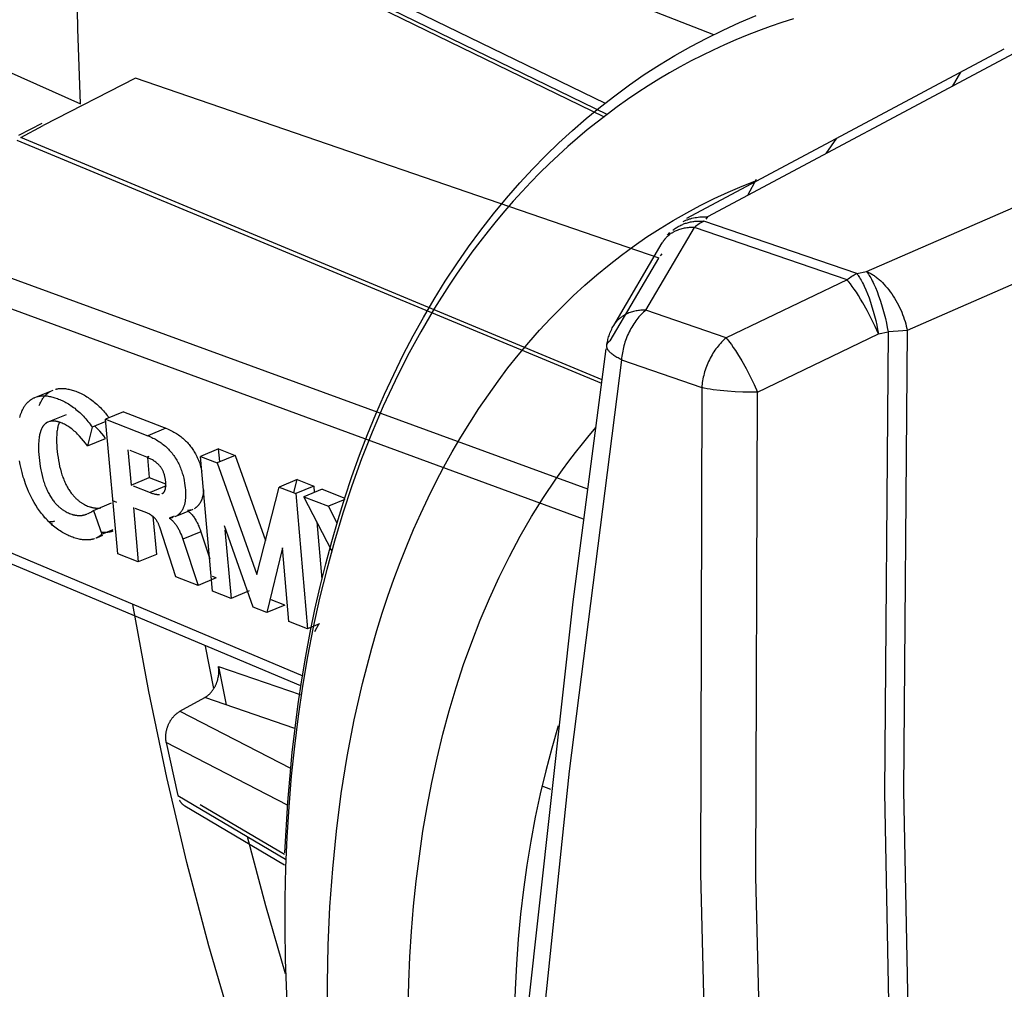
# Model space of a CAD drawing. Header units: millimetres. Extents: x -2637 to -1637, y 678 to 1678.
# Tile 9 of 256: x -2450 to -2431, y 1063 to 1082. Entities that reach past the tile are written whole.
import ezdxf

# ---------------------------------------------------------------- set-up
doc = ezdxf.new("R2010")
doc.units = ezdxf.units.MM
doc.layers.add('Make2D$B.SHOW mini', color=7, linetype='Continuous', true_color=0x000000)

msp = doc.modelspace()

# ---------------------------------------------------------------- linework, layer by layer
at = {"layer": 'Make2D$B.SHOW mini', "color": 18, "lineweight": -3, "true_color": 0x000000}
for points in [[(-2449.01, 1080.336), (-2449.059, 1081.795), (-2449.083, 1083.277), (-2449.051, 1086.309), (-2448.91, 1089.423), (-2448.655, 1092.612), (-2448.28, 1095.865), (-2447.782, 1099.171)], [(-2436.646, 1081.677), (-2448.886, 1086.452)], [(-2448.913, 1085.276), (-2438.769, 1080.348)], [(-2438.79, 1080.083), (-2448.738, 1084.922)], [(-2438.728, 1080.125), (-2448.553, 1084.905)], [(-2445.017, 1065.716), (-2444.962, 1066.704), (-2444.876, 1067.675), (-2444.758, 1068.626), (-2444.688, 1069.094), (-2444.61, 1069.558), (-2444.524, 1070.016), (-2444.431, 1070.468), (-2444.33, 1070.915), (-2444.221, 1071.357), (-2444.104, 1071.793), (-2443.98, 1072.223), (-2443.848, 1072.647), (-2443.708, 1073.064), (-2443.561, 1073.476), (-2443.406, 1073.881), (-2443.243, 1074.279), (-2443.072, 1074.671), (-2442.894, 1075.055), (-2442.708, 1075.433), (-2442.515, 1075.804), (-2442.314, 1076.167), (-2442.105, 1076.523), (-2441.888, 1076.872), (-2441.664, 1077.212), (-2441.433, 1077.545), (-2441.193, 1077.87), (-2440.946, 1078.186), (-2440.691, 1078.495), (-2440.429, 1078.794), (-2440.182, 1079.062), (-2439.929, 1079.321), (-2439.67, 1079.572), (-2439.406, 1079.815), (-2439.136, 1080.049), (-2438.86, 1080.276), (-2438.58, 1080.493), (-2438.293, 1080.702), (-2438.002, 1080.903), (-2437.705, 1081.095), (-2437.403, 1081.278), (-2437.096, 1081.452), (-2436.783, 1081.617), (-2436.466, 1081.773), (-2436.144, 1081.92), (-2435.817, 1082.058)], [(-2452.446, 1081.87), (-2449.01, 1080.336)], [(-2435.088, 1081.991), (-2435.317, 1081.918), (-2435.544, 1081.841), (-2435.77, 1081.759), (-2435.994, 1081.672), (-2436.216, 1081.581), (-2436.437, 1081.485), (-2436.656, 1081.384), (-2436.873, 1081.279), (-2437.088, 1081.17), (-2437.301, 1081.055), (-2437.512, 1080.936), (-2437.721, 1080.813), (-2437.927, 1080.685), (-2438.131, 1080.552), (-2438.333, 1080.416), (-2438.533, 1080.274), (-2438.73, 1080.128), (-2438.925, 1079.978), (-2439.117, 1079.824), (-2439.307, 1079.665), (-2439.494, 1079.501), (-2439.678, 1079.334), (-2439.86, 1079.162), (-2440.039, 1078.987), (-2440.215, 1078.807), (-2440.388, 1078.623), (-2440.559, 1078.435), (-2440.726, 1078.243), (-2440.891, 1078.047), (-2441.052, 1077.847), (-2441.211, 1077.644), (-2441.366, 1077.436), (-2441.519, 1077.226), (-2441.668, 1077.011), (-2441.814, 1076.793), (-2442.097, 1076.347), (-2442.367, 1075.887), (-2442.624, 1075.414), (-2442.867, 1074.929), (-2443.098, 1074.433), (-2443.315, 1073.926), (-2443.519, 1073.408), (-2443.71, 1072.88), (-2443.887, 1072.344), (-2444.051, 1071.799), (-2444.201, 1071.246), (-2444.339, 1070.686), (-2444.463, 1070.119), (-2444.574, 1069.547), (-2444.672, 1068.969), (-2444.758, 1068.387), (-2444.831, 1067.801), (-2444.892, 1067.212), (-2444.941, 1066.619), (-2444.978, 1066.025), (-2445.004, 1065.429), (-2445.018, 1064.832), (-2445.021, 1064.235), (-2445.013, 1063.638), (-2444.966, 1062.445)], [(-2437.17, 1078.1), (-2430.975, 1081.404)], [(-2430.593, 1081.423), (-2436.769, 1078.127)], [(-2431.832, 1080.949), (-2431.996, 1080.674)], [(-2447.932, 1080.832), (-2449.733, 1079.91)], [(-2437.712, 1077.32), (-2447.932, 1080.832)], [(-2433.668, 1077.064), (-2426.669, 1080.108)], [(-2450.213, 1079.721), (-2449.756, 1079.955)], [(-2450.174, 1079.675), (-2449.733, 1079.91)], [(-2450.247, 1079.625), (-2438.835, 1074.886)], [(-2438.827, 1074.949), (-2450.174, 1079.675)], [(-2434.453, 1079.363), (-2434.242, 1079.666)], [(-2425.864, 1078.975), (-2432.871, 1075.911)], [(-2444.178, 1062.426), (-2444.183, 1063.173), (-2444.17, 1063.919), (-2444.137, 1064.664), (-2444.084, 1065.406), (-2444.011, 1066.143), (-2443.917, 1066.875), (-2443.801, 1067.599), (-2443.663, 1068.315), (-2443.503, 1069.02), (-2443.321, 1069.713), (-2443.221, 1070.055), (-2443.116, 1070.393), (-2443.005, 1070.728), (-2442.888, 1071.059), (-2442.766, 1071.386), (-2442.638, 1071.708), (-2442.504, 1072.026), (-2442.364, 1072.339), (-2442.219, 1072.648), (-2442.068, 1072.951), (-2441.912, 1073.25), (-2441.75, 1073.543), (-2441.582, 1073.83), (-2441.409, 1074.112), (-2441.23, 1074.388), (-2441.046, 1074.658), (-2440.857, 1074.922), (-2440.663, 1075.18), (-2440.463, 1075.431), (-2440.258, 1075.676), (-2440.048, 1075.914), (-2439.834, 1076.145), (-2439.614, 1076.369), (-2439.39, 1076.587), (-2439.161, 1076.797), (-2438.927, 1076.999), (-2438.689, 1077.195), (-2438.447, 1077.383), (-2438.2, 1077.563), (-2437.95, 1077.736), (-2437.695, 1077.901), (-2437.437, 1078.059), (-2437.175, 1078.209), (-2436.909, 1078.351), (-2436.64, 1078.485), (-2436.368, 1078.611), (-2436.092, 1078.73), (-2435.814, 1078.84)], [(-2435.821, 1078.855), (-2435.981, 1078.556)], [(-2437.443, 1077.871), (-2437.428, 1077.883), (-2437.411, 1077.894), (-2437.395, 1077.906), (-2437.378, 1077.917), (-2437.361, 1077.927), (-2437.344, 1077.937), (-2437.326, 1077.947), (-2437.308, 1077.956), (-2437.29, 1077.965), (-2437.272, 1077.973), (-2437.253, 1077.981), (-2437.234, 1077.989), (-2437.215, 1077.996), (-2437.196, 1078.002), (-2437.177, 1078.008), (-2437.157, 1078.014), (-2437.137, 1078.019), (-2437.118, 1078.024), (-2437.098, 1078.028), (-2437.078, 1078.032), (-2437.058, 1078.035), (-2437.038, 1078.038), (-2437.018, 1078.041), (-2436.998, 1078.043), (-2436.978, 1078.045), (-2436.958, 1078.046), (-2436.938, 1078.047), (-2436.918, 1078.047), (-2436.898, 1078.047), (-2436.878, 1078.047), (-2436.858, 1078.046), (-2436.838, 1078.045)], [(-2437.245, 1078.035), (-2437.231, 1078.042), (-2437.217, 1078.049), (-2437.203, 1078.055), (-2437.189, 1078.061), (-2437.175, 1078.067), (-2437.16, 1078.072), (-2437.146, 1078.078), (-2437.131, 1078.083), (-2437.117, 1078.087), (-2437.102, 1078.092), (-2437.087, 1078.096), (-2437.072, 1078.1), (-2437.042, 1078.107), (-2437.012, 1078.113), (-2436.982, 1078.118), (-2436.951, 1078.122), (-2436.921, 1078.126), (-2436.89, 1078.128), (-2436.86, 1078.129), (-2436.829, 1078.129), (-2436.799, 1078.128), (-2436.769, 1078.127)], [(-2436.838, 1078.045), (-2436.862, 1078.033), (-2436.886, 1078.02), (-2436.91, 1078.006), (-2436.933, 1077.991), (-2436.957, 1077.975), (-2436.98, 1077.959), (-2437.003, 1077.942), (-2437.025, 1077.923)], [(-2433.857, 1077.022), (-2436.838, 1078.045)], [(-2436.769, 1078.127), (-2436.804, 1078.085)], [(-2437.971, 1076.31), (-2437.025, 1077.923)], [(-2437.025, 1077.923), (-2437.05, 1077.923), (-2437.075, 1077.922), (-2437.1, 1077.921), (-2437.124, 1077.919), (-2437.149, 1077.917), (-2437.173, 1077.913), (-2437.197, 1077.91), (-2437.221, 1077.905), (-2437.245, 1077.9), (-2437.269, 1077.894), (-2437.292, 1077.888), (-2437.315, 1077.881), (-2437.337, 1077.873), (-2437.359, 1077.865), (-2437.381, 1077.856), (-2437.402, 1077.846), (-2437.423, 1077.835), (-2437.433, 1077.83), (-2437.443, 1077.824), (-2437.453, 1077.819), (-2437.463, 1077.813), (-2437.473, 1077.807), (-2437.482, 1077.801), (-2437.491, 1077.794), (-2437.501, 1077.788), (-2437.51, 1077.781), (-2437.518, 1077.774), (-2437.527, 1077.767), (-2437.536, 1077.76), (-2437.544, 1077.753), (-2437.552, 1077.746), (-2437.56, 1077.738), (-2437.568, 1077.731), (-2437.576, 1077.723), (-2437.583, 1077.715), (-2437.591, 1077.707), (-2437.598, 1077.699), (-2437.605, 1077.691), (-2437.611, 1077.682), (-2437.618, 1077.674), (-2437.624, 1077.665), (-2437.631, 1077.656), (-2437.637, 1077.648), (-2437.642, 1077.639), (-2437.648, 1077.63), (-2437.653, 1077.621), (-2437.659, 1077.611)], [(-2437.549, 1077.768), (-2437.502, 1077.823)], [(-2434.044, 1076.9), (-2437.025, 1077.923)], [(-2439.105, 1072.817), (-2452.506, 1077.711)], [(-2438.6, 1076.009), (-2437.652, 1077.623)], [(-2437.657, 1077.407), (-2437.692, 1077.365)], [(-2437.726, 1077.324), (-2438.674, 1075.709)], [(-2439.188, 1072.228), (-2452.709, 1077.194)], [(-2434.044, 1076.9), (-2434.021, 1076.918), (-2433.999, 1076.936), (-2433.975, 1076.952), (-2433.952, 1076.968), (-2433.928, 1076.983), (-2433.905, 1076.997), (-2433.881, 1077.01), (-2433.857, 1077.022)], [(-2433.857, 1077.022), (-2433.668, 1077.064)], [(-2433.857, 1077.022), (-2433.85, 1077.014), (-2433.843, 1077.006), (-2433.836, 1076.997), (-2433.829, 1076.987), (-2433.815, 1076.967), (-2433.801, 1076.945), (-2433.786, 1076.921), (-2433.771, 1076.896), (-2433.756, 1076.868), (-2433.74, 1076.839), (-2433.725, 1076.808), (-2433.709, 1076.775), (-2433.678, 1076.705), (-2433.647, 1076.629), (-2433.616, 1076.548), (-2433.587, 1076.463), (-2433.559, 1076.375), (-2433.533, 1076.286), (-2433.508, 1076.195), (-2433.486, 1076.105), (-2433.465, 1076.016), (-2433.448, 1075.929), (-2433.432, 1075.845)], [(-2433.668, 1077.064), (-2433.654, 1077.058), (-2433.639, 1077.051), (-2433.624, 1077.044), (-2433.609, 1077.037), (-2433.594, 1077.028), (-2433.578, 1077.02), (-2433.563, 1077.011), (-2433.547, 1077.001), (-2433.531, 1076.991), (-2433.516, 1076.981), (-2433.5, 1076.969), (-2433.484, 1076.958), (-2433.468, 1076.946), (-2433.452, 1076.933), (-2433.436, 1076.92), (-2433.42, 1076.906), (-2433.388, 1076.877), (-2433.356, 1076.847), (-2433.324, 1076.814), (-2433.292, 1076.779), (-2433.261, 1076.743), (-2433.231, 1076.705), (-2433.201, 1076.666), (-2433.172, 1076.625), (-2433.144, 1076.583), (-2433.116, 1076.54), (-2433.09, 1076.496), (-2433.065, 1076.452), (-2433.042, 1076.406), (-2433.019, 1076.36), (-2432.998, 1076.314), (-2432.978, 1076.268), (-2432.96, 1076.222), (-2432.943, 1076.176), (-2432.927, 1076.13), (-2432.913, 1076.085), (-2432.9, 1076.04), (-2432.889, 1075.996), (-2432.879, 1075.953), (-2432.871, 1075.911)], [(-2433.668, 1077.064), (-2433.662, 1077.056), (-2433.655, 1077.047), (-2433.648, 1077.038), (-2433.641, 1077.029), (-2433.627, 1077.009), (-2433.612, 1076.987), (-2433.597, 1076.963), (-2433.582, 1076.937), (-2433.567, 1076.91), (-2433.552, 1076.88), (-2433.536, 1076.85), (-2433.521, 1076.817), (-2433.489, 1076.747), (-2433.458, 1076.671), (-2433.428, 1076.59), (-2433.399, 1076.505), (-2433.37, 1076.417), (-2433.344, 1076.327), (-2433.319, 1076.237), (-2433.297, 1076.146), (-2433.277, 1076.057), (-2433.259, 1075.971), (-2433.244, 1075.887)], [(-2434.044, 1076.9), (-2436.405, 1075.768)], [(-2433.432, 1075.845), (-2433.498, 1075.992), (-2433.573, 1076.146), (-2433.654, 1076.301), (-2433.738, 1076.452), (-2433.78, 1076.524), (-2433.822, 1076.592), (-2433.863, 1076.656), (-2433.903, 1076.716), (-2433.942, 1076.77), (-2433.978, 1076.819), (-2434.012, 1076.862), (-2434.028, 1076.882), (-2434.044, 1076.9)], [(-2437.971, 1076.31), (-2437.996, 1076.31), (-2438.02, 1076.309), (-2438.044, 1076.308), (-2438.069, 1076.306), (-2438.093, 1076.303), (-2438.117, 1076.3), (-2438.141, 1076.296), (-2438.164, 1076.292), (-2438.188, 1076.287), (-2438.211, 1076.282), (-2438.234, 1076.276), (-2438.257, 1076.269), (-2438.279, 1076.261), (-2438.301, 1076.253), (-2438.322, 1076.244), (-2438.343, 1076.235), (-2438.364, 1076.225), (-2438.384, 1076.215), (-2438.394, 1076.209), (-2438.403, 1076.203), (-2438.413, 1076.198), (-2438.422, 1076.192), (-2438.432, 1076.185), (-2438.441, 1076.179), (-2438.45, 1076.173), (-2438.459, 1076.166), (-2438.467, 1076.16), (-2438.476, 1076.153), (-2438.484, 1076.146), (-2438.492, 1076.139), (-2438.5, 1076.131), (-2438.508, 1076.124), (-2438.516, 1076.117), (-2438.524, 1076.109), (-2438.531, 1076.101), (-2438.538, 1076.093), (-2438.545, 1076.085), (-2438.552, 1076.077), (-2438.559, 1076.069), (-2438.565, 1076.061), (-2438.571, 1076.052), (-2438.577, 1076.044), (-2438.583, 1076.035), (-2438.589, 1076.026), (-2438.595, 1076.017), (-2438.6, 1076.009)], [(-2437.971, 1076.31), (-2437.994, 1076.29), (-2438.017, 1076.269), (-2438.04, 1076.248), (-2438.062, 1076.225), (-2438.085, 1076.201), (-2438.106, 1076.176), (-2438.128, 1076.151), (-2438.149, 1076.124), (-2438.17, 1076.097), (-2438.19, 1076.069), (-2438.209, 1076.04), (-2438.228, 1076.01), (-2438.247, 1075.979), (-2438.264, 1075.948), (-2438.281, 1075.917), (-2438.298, 1075.884), (-2438.313, 1075.852), (-2438.328, 1075.818), (-2438.342, 1075.785), (-2438.356, 1075.751), (-2438.368, 1075.717), (-2438.379, 1075.682), (-2438.39, 1075.648), (-2438.4, 1075.613), (-2438.409, 1075.579), (-2438.417, 1075.544), (-2438.424, 1075.51), (-2438.43, 1075.475), (-2438.436, 1075.441), (-2438.441, 1075.407), (-2438.444, 1075.374), (-2438.447, 1075.341)], [(-2436.405, 1075.768), (-2437.971, 1076.31)], [(-2438.735, 1075.62), (-2438.731, 1075.644), (-2438.727, 1075.668), (-2438.722, 1075.691), (-2438.717, 1075.715), (-2438.711, 1075.738), (-2438.705, 1075.761), (-2438.698, 1075.784), (-2438.691, 1075.807), (-2438.682, 1075.833), (-2438.672, 1075.859), (-2438.662, 1075.885), (-2438.651, 1075.91), (-2438.639, 1075.935), (-2438.627, 1075.96), (-2438.614, 1075.984), (-2438.6, 1076.009)], [(-2433.432, 1075.845), (-2433.244, 1075.887)], [(-2433.244, 1075.887), (-2433.317, 1066.894), (-2433.145, 1058.032), (-2432.655, 1048.139)], [(-2432.871, 1075.911), (-2432.956, 1075.902), (-2433.047, 1075.895), (-2433.144, 1075.89), (-2433.244, 1075.887)], [(-2432.871, 1075.911), (-2432.943, 1066.936), (-2432.77, 1058.091), (-2432.281, 1048.218)], [(-2438.447, 1075.341), (-2438.471, 1075.352), (-2438.493, 1075.364), (-2438.515, 1075.375), (-2438.537, 1075.387), (-2438.557, 1075.399), (-2438.577, 1075.411), (-2438.595, 1075.423), (-2438.613, 1075.436), (-2438.629, 1075.448), (-2438.637, 1075.454), (-2438.645, 1075.461), (-2438.652, 1075.467), (-2438.659, 1075.473), (-2438.666, 1075.48), (-2438.673, 1075.486), (-2438.679, 1075.492), (-2438.685, 1075.498), (-2438.69, 1075.505), (-2438.695, 1075.511), (-2438.7, 1075.517), (-2438.705, 1075.524), (-2438.709, 1075.53), (-2438.711, 1075.533), (-2438.713, 1075.536), (-2438.715, 1075.539), (-2438.717, 1075.542), (-2438.719, 1075.545), (-2438.72, 1075.548), (-2438.722, 1075.551), (-2438.723, 1075.554), (-2438.725, 1075.557), (-2438.726, 1075.561), (-2438.727, 1075.564), (-2438.728, 1075.567), (-2438.729, 1075.57), (-2438.73, 1075.573), (-2438.731, 1075.576), (-2438.732, 1075.579), (-2438.733, 1075.582), (-2438.733, 1075.585), (-2438.734, 1075.588), (-2438.734, 1075.59), (-2438.735, 1075.593), (-2438.735, 1075.596), (-2438.735, 1075.599), (-2438.735, 1075.602), (-2438.736, 1075.605), (-2438.736, 1075.608), (-2438.735, 1075.611), (-2438.735, 1075.614), (-2438.735, 1075.616), (-2438.735, 1075.619), (-2438.734, 1075.622), (-2438.734, 1075.625), (-2438.733, 1075.628), (-2438.733, 1075.63), (-2438.732, 1075.633), (-2438.731, 1075.636), (-2438.73, 1075.638), (-2438.729, 1075.641), (-2438.728, 1075.644), (-2438.727, 1075.646), (-2438.726, 1075.649), (-2438.725, 1075.652), (-2438.723, 1075.654), (-2438.722, 1075.657), (-2438.721, 1075.659), (-2438.719, 1075.662), (-2438.717, 1075.665), (-2438.716, 1075.667), (-2438.714, 1075.67), (-2438.712, 1075.672), (-2438.71, 1075.674), (-2438.708, 1075.677), (-2438.706, 1075.679), (-2438.704, 1075.682), (-2438.702, 1075.684), (-2438.7, 1075.686), (-2438.697, 1075.689), (-2438.695, 1075.691), (-2438.693, 1075.693), (-2438.69, 1075.696), (-2438.685, 1075.7), (-2438.679, 1075.704), (-2438.674, 1075.709)], [(-2436.405, 1075.768), (-2436.428, 1075.748), (-2436.451, 1075.727), (-2436.473, 1075.705), (-2436.496, 1075.682), (-2436.518, 1075.659), (-2436.54, 1075.634), (-2436.561, 1075.608), (-2436.582, 1075.582), (-2436.603, 1075.554), (-2436.623, 1075.526), (-2436.643, 1075.497), (-2436.662, 1075.467), (-2436.68, 1075.436), (-2436.698, 1075.405), (-2436.715, 1075.373), (-2436.732, 1075.341), (-2436.747, 1075.308), (-2436.762, 1075.275), (-2436.776, 1075.241), (-2436.789, 1075.207), (-2436.802, 1075.173), (-2436.813, 1075.139), (-2436.824, 1075.104), (-2436.834, 1075.069), (-2436.843, 1075.035), (-2436.851, 1075), (-2436.858, 1074.965), (-2436.865, 1074.931), (-2436.87, 1074.897), (-2436.875, 1074.863), (-2436.878, 1074.83), (-2436.881, 1074.796)], [(-2436.405, 1075.768), (-2436.389, 1075.749), (-2436.373, 1075.73), (-2436.339, 1075.686), (-2436.303, 1075.637), (-2436.265, 1075.582), (-2436.225, 1075.522), (-2436.184, 1075.458), (-2436.1, 1075.317), (-2436.016, 1075.166), (-2435.935, 1075.01), (-2435.86, 1074.855), (-2435.793, 1074.708)], [(-2435.793, 1074.708), (-2433.432, 1075.845)], [(-2441.346, 1050.06), (-2440.483, 1060.749), (-2439.392, 1070.616), (-2438.744, 1075.553)], [(-2438.447, 1075.341), (-2439.468, 1067.314), (-2440.351, 1058.821), (-2441.065, 1049.71)], [(-2438.447, 1075.341), (-2436.881, 1074.796)], [(-2449.896, 1074.604), (-2449.543, 1074.748)], [(-2449.811, 1074.447), (-2449.802, 1074.471), (-2449.791, 1074.495), (-2449.784, 1074.51), (-2449.777, 1074.524), (-2449.769, 1074.539), (-2449.761, 1074.553), (-2449.752, 1074.567), (-2449.743, 1074.581), (-2449.733, 1074.595), (-2449.723, 1074.608), (-2449.713, 1074.622), (-2449.707, 1074.628), (-2449.702, 1074.635), (-2449.696, 1074.641), (-2449.69, 1074.647), (-2449.684, 1074.654), (-2449.678, 1074.66), (-2449.671, 1074.666), (-2449.665, 1074.672), (-2449.658, 1074.677), (-2449.652, 1074.683), (-2449.645, 1074.689), (-2449.638, 1074.694), (-2449.631, 1074.699), (-2449.624, 1074.704), (-2449.612, 1074.712), (-2449.6, 1074.72), (-2449.587, 1074.727), (-2449.575, 1074.734)], [(-2449.493, 1074.765), (-2449.485, 1074.767), (-2449.475, 1074.769), (-2449.466, 1074.771), (-2449.457, 1074.773), (-2449.448, 1074.774), (-2449.438, 1074.776), (-2449.429, 1074.777), (-2449.419, 1074.778), (-2449.41, 1074.779), (-2449.4, 1074.78), (-2449.39, 1074.78), (-2449.381, 1074.78), (-2449.371, 1074.78), (-2449.361, 1074.78), (-2449.351, 1074.78), (-2449.34, 1074.78), (-2449.32, 1074.778), (-2449.299, 1074.776), (-2449.278, 1074.773), (-2449.257, 1074.769), (-2449.235, 1074.765), (-2449.213, 1074.76), (-2449.191, 1074.754), (-2449.168, 1074.748), (-2449.145, 1074.741), (-2449.122, 1074.733), (-2449.099, 1074.725), (-2449.075, 1074.716), (-2449.052, 1074.706), (-2449.028, 1074.696), (-2449.004, 1074.685), (-2448.98, 1074.673), (-2448.956, 1074.66), (-2448.932, 1074.647), (-2448.908, 1074.633), (-2448.884, 1074.618), (-2448.859, 1074.602), (-2448.835, 1074.586), (-2448.811, 1074.569), (-2448.786, 1074.551), (-2448.762, 1074.532), (-2448.737, 1074.513), (-2448.713, 1074.493), (-2448.689, 1074.472), (-2448.665, 1074.45), (-2448.641, 1074.428), (-2448.618, 1074.405), (-2448.595, 1074.381), (-2448.576, 1074.361), (-2448.558, 1074.341), (-2448.539, 1074.32), (-2448.522, 1074.298), (-2448.504, 1074.277), (-2448.487, 1074.254), (-2448.47, 1074.231), (-2448.453, 1074.208)], [(-2436.881, 1074.796), (-2436.908, 1065.317), (-2436.688, 1056.647), (-2436.219, 1047.836)], [(-2435.793, 1074.708), (-2435.933, 1074.707), (-2436.08, 1074.709), (-2436.23, 1074.715), (-2436.378, 1074.724), (-2436.522, 1074.738), (-2436.655, 1074.755), (-2436.717, 1074.765), (-2436.776, 1074.775), (-2436.831, 1074.785), (-2436.881, 1074.796)], [(-2435.151, 1047.806), (-2435.612, 1056.599), (-2435.825, 1065.25), (-2435.793, 1074.708)], [(-2450.194, 1074.21), (-2450.186, 1074.239), (-2450.177, 1074.269), (-2450.172, 1074.283), (-2450.167, 1074.298), (-2450.161, 1074.312), (-2450.155, 1074.326), (-2450.149, 1074.341), (-2450.142, 1074.355), (-2450.136, 1074.369), (-2450.128, 1074.384), (-2450.121, 1074.398), (-2450.112, 1074.412), (-2450.104, 1074.425), (-2450.095, 1074.439), (-2450.086, 1074.453), (-2450.076, 1074.466), (-2450.065, 1074.479), (-2450.054, 1074.492), (-2450.048, 1074.498), (-2450.043, 1074.504), (-2450.037, 1074.51), (-2450.031, 1074.516), (-2450.024, 1074.522), (-2450.018, 1074.528), (-2450.012, 1074.534), (-2450.005, 1074.539), (-2449.998, 1074.545), (-2449.991, 1074.55), (-2449.985, 1074.555), (-2449.977, 1074.56), (-2449.968, 1074.567), (-2449.958, 1074.573), (-2449.948, 1074.579), (-2449.938, 1074.584), (-2449.928, 1074.59), (-2449.918, 1074.595), (-2449.907, 1074.6), (-2449.896, 1074.604)], [(-2449.849, 1074.62), (-2449.84, 1074.623), (-2449.832, 1074.625), (-2449.823, 1074.627), (-2449.813, 1074.628), (-2449.804, 1074.63), (-2449.795, 1074.631), (-2449.786, 1074.633), (-2449.776, 1074.634), (-2449.767, 1074.635), (-2449.757, 1074.635), (-2449.747, 1074.636), (-2449.738, 1074.636), (-2449.728, 1074.636), (-2449.718, 1074.636), (-2449.708, 1074.636), (-2449.698, 1074.636), (-2449.678, 1074.635), (-2449.657, 1074.633), (-2449.636, 1074.63), (-2449.615, 1074.626), (-2449.594, 1074.622), (-2449.572, 1074.617), (-2449.55, 1074.612), (-2449.527, 1074.606), (-2449.505, 1074.599), (-2449.482, 1074.591), (-2449.458, 1074.583), (-2449.435, 1074.574), (-2449.411, 1074.564), (-2449.387, 1074.554), (-2449.363, 1074.543), (-2449.339, 1074.531), (-2449.315, 1074.519), (-2449.291, 1074.506), (-2449.266, 1074.492), (-2449.242, 1074.477), (-2449.218, 1074.462), (-2449.193, 1074.445), (-2449.169, 1074.428), (-2449.144, 1074.41), (-2449.12, 1074.392), (-2449.095, 1074.372), (-2449.07, 1074.351), (-2449.045, 1074.33), (-2449.021, 1074.308), (-2448.997, 1074.285), (-2448.973, 1074.262), (-2448.95, 1074.238), (-2448.927, 1074.214), (-2448.904, 1074.189), (-2448.882, 1074.163), (-2448.861, 1074.137), (-2448.84, 1074.109), (-2448.819, 1074.082), (-2448.799, 1074.053), (-2448.78, 1074.024)], [(-2448.165, 1074.326), (-2448.519, 1074.181)], [(-2448.165, 1074.326), (-2447.339, 1074.002)], [(-2449.635, 1074.127), (-2449.639, 1074.126), (-2449.642, 1074.124), (-2449.646, 1074.122), (-2449.65, 1074.121), (-2449.653, 1074.119), (-2449.657, 1074.117), (-2449.661, 1074.115), (-2449.664, 1074.113), (-2449.668, 1074.11), (-2449.672, 1074.108), (-2449.675, 1074.106), (-2449.679, 1074.103), (-2449.682, 1074.1), (-2449.686, 1074.098), (-2449.689, 1074.095), (-2449.693, 1074.092), (-2449.698, 1074.088), (-2449.702, 1074.084), (-2449.707, 1074.079), (-2449.712, 1074.074), (-2449.716, 1074.07), (-2449.721, 1074.064), (-2449.725, 1074.059), (-2449.73, 1074.054), (-2449.734, 1074.048), (-2449.738, 1074.042), (-2449.742, 1074.036), (-2449.746, 1074.029), (-2449.75, 1074.023), (-2449.754, 1074.016), (-2449.758, 1074.009), (-2449.762, 1074.002), (-2449.766, 1073.994), (-2449.769, 1073.987), (-2449.773, 1073.979), (-2449.776, 1073.97), (-2449.78, 1073.962), (-2449.783, 1073.953), (-2449.786, 1073.945), (-2449.789, 1073.935), (-2449.795, 1073.917), (-2449.8, 1073.897), (-2449.805, 1073.877), (-2449.809, 1073.855), (-2449.813, 1073.833), (-2449.816, 1073.811), (-2449.819, 1073.787), (-2449.821, 1073.763), (-2449.823, 1073.738), (-2449.825, 1073.713), (-2449.826, 1073.687), (-2449.826, 1073.66), (-2449.826, 1073.605), (-2449.824, 1073.549), (-2449.82, 1073.491), (-2449.816, 1073.432), (-2449.81, 1073.373), (-2449.802, 1073.313), (-2449.793, 1073.254), (-2449.783, 1073.195), (-2449.771, 1073.137), (-2449.758, 1073.08), (-2449.743, 1073.024), (-2449.727, 1072.97), (-2449.718, 1072.943), (-2449.709, 1072.917), (-2449.7, 1072.892), (-2449.69, 1072.867), (-2449.68, 1072.842), (-2449.67, 1072.819), (-2449.659, 1072.795), (-2449.649, 1072.773), (-2449.638, 1072.751), (-2449.627, 1072.73), (-2449.615, 1072.709), (-2449.604, 1072.689), (-2449.592, 1072.67), (-2449.58, 1072.652), (-2449.569, 1072.634), (-2449.557, 1072.617), (-2449.545, 1072.601), (-2449.534, 1072.585), (-2449.522, 1072.57), (-2449.51, 1072.556), (-2449.499, 1072.543), (-2449.487, 1072.529), (-2449.475, 1072.517), (-2449.464, 1072.505), (-2449.452, 1072.494), (-2449.441, 1072.483), (-2449.429, 1072.472), (-2449.418, 1072.462), (-2449.407, 1072.453), (-2449.395, 1072.443), (-2449.384, 1072.435), (-2449.373, 1072.426), (-2449.362, 1072.418), (-2449.351, 1072.411), (-2449.34, 1072.404), (-2449.329, 1072.397), (-2449.319, 1072.39), (-2449.308, 1072.384), (-2449.297, 1072.378), (-2449.286, 1072.372), (-2449.265, 1072.361), (-2449.243, 1072.351), (-2449.222, 1072.342), (-2449.2, 1072.334), (-2449.179, 1072.327), (-2449.169, 1072.323), (-2449.158, 1072.32), (-2449.148, 1072.317), (-2449.137, 1072.315), (-2449.127, 1072.312), (-2449.116, 1072.31), (-2449.106, 1072.308), (-2449.096, 1072.306), (-2449.085, 1072.305), (-2449.075, 1072.303), (-2449.065, 1072.302), (-2449.055, 1072.302), (-2449.045, 1072.301), (-2449.035, 1072.301), (-2449.025, 1072.301), (-2449.015, 1072.301), (-2449.005, 1072.301), (-2448.995, 1072.302), (-2448.986, 1072.303), (-2448.976, 1072.304), (-2448.967, 1072.305), (-2448.957, 1072.307), (-2448.948, 1072.309), (-2448.939, 1072.311), (-2448.93, 1072.313), (-2448.921, 1072.315), (-2448.912, 1072.318), (-2448.903, 1072.321), (-2448.894, 1072.324), (-2448.885, 1072.327)], [(-2449.635, 1074.127), (-2449.282, 1074.271)], [(-2448.869, 1073.661), (-2448.907, 1073.71), (-2448.946, 1073.758), (-2448.985, 1073.805), (-2449.025, 1073.849), (-2449.046, 1073.87), (-2449.066, 1073.891), (-2449.087, 1073.911), (-2449.107, 1073.931), (-2449.128, 1073.949), (-2449.149, 1073.967), (-2449.17, 1073.984), (-2449.192, 1074.001), (-2449.213, 1074.016), (-2449.235, 1074.031), (-2449.256, 1074.045), (-2449.278, 1074.058), (-2449.299, 1074.07), (-2449.321, 1074.081), (-2449.342, 1074.091), (-2449.364, 1074.101), (-2449.385, 1074.11), (-2449.396, 1074.114), (-2449.406, 1074.118), (-2449.417, 1074.121), (-2449.427, 1074.125), (-2449.438, 1074.128), (-2449.449, 1074.131), (-2449.459, 1074.133), (-2449.469, 1074.136), (-2449.48, 1074.138), (-2449.49, 1074.14), (-2449.501, 1074.141), (-2449.511, 1074.142), (-2449.521, 1074.143), (-2449.532, 1074.144), (-2449.542, 1074.144), (-2449.547, 1074.144), (-2449.552, 1074.144), (-2449.557, 1074.144), (-2449.563, 1074.143), (-2449.568, 1074.143), (-2449.573, 1074.143), (-2449.578, 1074.142), (-2449.583, 1074.141), (-2449.588, 1074.14), (-2449.594, 1074.14), (-2449.599, 1074.138), (-2449.604, 1074.137), (-2449.609, 1074.136), (-2449.614, 1074.135)], [(-2448.511, 1074.134), (-2448.78, 1074.024)], [(-2448.519, 1074.181), (-2447.692, 1073.857)], [(-2448.279, 1071.556), (-2448.519, 1074.181)], [(-2449.42, 1074.122), (-2449.423, 1074.115), (-2449.426, 1074.108), (-2449.432, 1074.092), (-2449.438, 1074.076), (-2449.443, 1074.058), (-2449.447, 1074.041), (-2449.452, 1074.022), (-2449.455, 1074.003), (-2449.459, 1073.984), (-2449.463, 1073.961), (-2449.466, 1073.937), (-2449.468, 1073.913), (-2449.47, 1073.888), (-2449.472, 1073.862), (-2449.473, 1073.836), (-2449.474, 1073.782), (-2449.473, 1073.726), (-2449.47, 1073.669), (-2449.466, 1073.611), (-2449.461, 1073.552), (-2449.454, 1073.493), (-2449.446, 1073.434), (-2449.437, 1073.376), (-2449.426, 1073.317), (-2449.414, 1073.26), (-2449.4, 1073.204), (-2449.385, 1073.149), (-2449.369, 1073.096), (-2449.36, 1073.07), (-2449.351, 1073.045), (-2449.341, 1073.02), (-2449.331, 1072.996), (-2449.321, 1072.972), (-2449.311, 1072.949), (-2449.3, 1072.926), (-2449.29, 1072.904), (-2449.279, 1072.883), (-2449.268, 1072.863), (-2449.257, 1072.843), (-2449.245, 1072.824), (-2449.234, 1072.806), (-2449.222, 1072.788), (-2449.211, 1072.771), (-2449.199, 1072.754), (-2449.188, 1072.739), (-2449.176, 1072.724), (-2449.165, 1072.709), (-2449.153, 1072.696), (-2449.142, 1072.682), (-2449.13, 1072.67), (-2449.119, 1072.658), (-2449.107, 1072.646), (-2449.096, 1072.635), (-2449.085, 1072.624), (-2449.073, 1072.614), (-2449.062, 1072.604), (-2449.051, 1072.595), (-2449.04, 1072.586), (-2449.029, 1072.577), (-2449.018, 1072.569), (-2449.007, 1072.561), (-2448.996, 1072.554), (-2448.985, 1072.547), (-2448.974, 1072.54), (-2448.964, 1072.534), (-2448.953, 1072.527), (-2448.942, 1072.521), (-2448.931, 1072.516), (-2448.91, 1072.505), (-2448.889, 1072.495), (-2448.868, 1072.486), (-2448.846, 1072.478), (-2448.825, 1072.471), (-2448.815, 1072.468), (-2448.804, 1072.465), (-2448.794, 1072.462), (-2448.783, 1072.459), (-2448.773, 1072.457), (-2448.763, 1072.455), (-2448.752, 1072.453), (-2448.742, 1072.451), (-2448.732, 1072.45), (-2448.722, 1072.448), (-2448.712, 1072.447), (-2448.702, 1072.447), (-2448.692, 1072.446), (-2448.682, 1072.446), (-2448.673, 1072.446), (-2448.664, 1072.446), (-2448.655, 1072.446), (-2448.647, 1072.447), (-2448.638, 1072.447), (-2448.63, 1072.448), (-2448.621, 1072.449), (-2448.613, 1072.451)], [(-2448.78, 1074.024), (-2448.869, 1073.661)], [(-2448.516, 1073.805), (-2448.554, 1073.855), (-2448.593, 1073.903), (-2448.632, 1073.949), (-2448.672, 1073.993), (-2448.698, 1074.02), (-2448.725, 1074.047)], [(-2447.339, 1074.002), (-2447.692, 1073.857)], [(-2447.339, 1074.002), (-2447.311, 1073.991), (-2447.284, 1073.979), (-2447.257, 1073.967), (-2447.232, 1073.954), (-2447.207, 1073.941), (-2447.183, 1073.928), (-2447.159, 1073.915), (-2447.136, 1073.901), (-2447.114, 1073.886), (-2447.092, 1073.872), (-2447.071, 1073.857), (-2447.051, 1073.842), (-2447.031, 1073.826), (-2447.011, 1073.81), (-2446.992, 1073.793), (-2446.974, 1073.776), (-2446.956, 1073.759), (-2446.938, 1073.742), (-2446.921, 1073.724), (-2446.905, 1073.706), (-2446.889, 1073.687), (-2446.873, 1073.668), (-2446.858, 1073.649), (-2446.843, 1073.629), (-2446.828, 1073.609), (-2446.814, 1073.588), (-2446.801, 1073.567), (-2446.787, 1073.545), (-2446.774, 1073.523), (-2446.762, 1073.501), (-2446.749, 1073.478), (-2446.738, 1073.454), (-2446.727, 1073.431), (-2446.716, 1073.407), (-2446.706, 1073.383), (-2446.696, 1073.358), (-2446.687, 1073.334), (-2446.678, 1073.309), (-2446.67, 1073.284), (-2446.662, 1073.259), (-2446.656, 1073.235), (-2446.649, 1073.211), (-2446.643, 1073.187), (-2446.638, 1073.163)], [(-2442.61, 1062.697), (-2442.598, 1063.194), (-2442.576, 1063.69), (-2442.545, 1064.184), (-2442.504, 1064.676), (-2442.454, 1065.167), (-2442.393, 1065.654), (-2442.322, 1066.138), (-2442.241, 1066.618), (-2442.149, 1067.094), (-2442.046, 1067.565), (-2441.933, 1068.031), (-2441.809, 1068.491), (-2441.674, 1068.944), (-2441.528, 1069.391), (-2441.371, 1069.83), (-2441.204, 1070.261), (-2441.025, 1070.683), (-2440.835, 1071.097), (-2440.635, 1071.501), (-2440.424, 1071.895), (-2440.202, 1072.279), (-2439.97, 1072.652), (-2439.727, 1073.013), (-2439.602, 1073.19), (-2439.474, 1073.363), (-2439.344, 1073.533), (-2439.211, 1073.7), (-2439.076, 1073.865), (-2438.939, 1074.026)], [(-2448.869, 1073.661), (-2448.516, 1073.805)], [(-2447.692, 1073.857), (-2447.667, 1073.847), (-2447.642, 1073.836), (-2447.617, 1073.825), (-2447.593, 1073.813), (-2447.569, 1073.801), (-2447.545, 1073.788), (-2447.522, 1073.775), (-2447.499, 1073.761), (-2447.477, 1073.747), (-2447.454, 1073.733), (-2447.433, 1073.718), (-2447.411, 1073.702), (-2447.391, 1073.686), (-2447.37, 1073.669), (-2447.35, 1073.652), (-2447.33, 1073.634), (-2447.311, 1073.616), (-2447.292, 1073.597), (-2447.273, 1073.577), (-2447.255, 1073.557), (-2447.237, 1073.536), (-2447.22, 1073.515), (-2447.203, 1073.493), (-2447.187, 1073.471), (-2447.171, 1073.449), (-2447.156, 1073.426), (-2447.142, 1073.402), (-2447.128, 1073.379), (-2447.114, 1073.355), (-2447.101, 1073.33), (-2447.089, 1073.306), (-2447.077, 1073.281), (-2447.066, 1073.256), (-2447.056, 1073.23), (-2447.046, 1073.205), (-2447.037, 1073.18), (-2447.028, 1073.154), (-2447.02, 1073.129), (-2447.012, 1073.104), (-2447.005, 1073.079), (-2446.999, 1073.054), (-2446.993, 1073.03), (-2446.983, 1072.981), (-2446.975, 1072.934), (-2446.968, 1072.888), (-2446.963, 1072.843), (-2446.959, 1072.8), (-2446.957, 1072.758), (-2446.956, 1072.718), (-2446.956, 1072.699), (-2446.956, 1072.681), (-2446.957, 1072.663), (-2446.958, 1072.645), (-2446.959, 1072.629), (-2446.961, 1072.612), (-2446.963, 1072.596), (-2446.965, 1072.581), (-2446.967, 1072.566), (-2446.97, 1072.552), (-2446.973, 1072.538), (-2446.976, 1072.524), (-2446.98, 1072.511), (-2446.983, 1072.498), (-2446.987, 1072.486), (-2446.991, 1072.474), (-2446.995, 1072.463), (-2447, 1072.452), (-2447.004, 1072.441), (-2447.009, 1072.431), (-2447.014, 1072.421), (-2447.019, 1072.412), (-2447.024, 1072.403), (-2447.03, 1072.394), (-2447.035, 1072.385), (-2447.041, 1072.377), (-2447.047, 1072.369), (-2447.053, 1072.362), (-2447.059, 1072.354), (-2447.065, 1072.347), (-2447.071, 1072.34), (-2447.078, 1072.334), (-2447.085, 1072.327), (-2447.091, 1072.321), (-2447.098, 1072.315), (-2447.105, 1072.31), (-2447.113, 1072.304), (-2447.12, 1072.299), (-2447.128, 1072.294), (-2447.135, 1072.29)], [(-2448.08, 1073.581), (-2448.017, 1072.895)], [(-2447.712, 1073.437), (-2448.04, 1073.566)], [(-2446.311, 1073.6), (-2446.664, 1073.454)], [(-2446.289, 1073.355), (-2446.311, 1073.6)], [(-2446.311, 1073.6), (-2445.985, 1073.472)], [(-2449.185, 1071.885), (-2449.209, 1071.895), (-2449.233, 1071.905), (-2449.257, 1071.916), (-2449.281, 1071.928), (-2449.306, 1071.941), (-2449.331, 1071.954), (-2449.356, 1071.968), (-2449.38, 1071.983), (-2449.406, 1071.999), (-2449.431, 1072.016), (-2449.456, 1072.034), (-2449.481, 1072.053), (-2449.507, 1072.072), (-2449.532, 1072.093), (-2449.557, 1072.114), (-2449.582, 1072.136), (-2449.606, 1072.159), (-2449.63, 1072.183), (-2449.654, 1072.208), (-2449.678, 1072.233), (-2449.701, 1072.258), (-2449.723, 1072.285), (-2449.745, 1072.311), (-2449.766, 1072.338), (-2449.787, 1072.365), (-2449.807, 1072.392), (-2449.826, 1072.42), (-2449.845, 1072.447), (-2449.88, 1072.502), (-2449.913, 1072.557), (-2449.943, 1072.612), (-2449.971, 1072.665), (-2449.996, 1072.718), (-2450.02, 1072.77), (-2450.041, 1072.82), (-2450.061, 1072.869), (-2450.078, 1072.917), (-2450.095, 1072.964), (-2450.109, 1073.009), (-2450.123, 1073.052), (-2450.146, 1073.137), (-2450.166, 1073.218), (-2450.183, 1073.295), (-2450.197, 1073.37)], [(-2447.676, 1073.452), (-2447.712, 1073.437)], [(-2447.414, 1072.726), (-2447.411, 1072.728), (-2447.408, 1072.73), (-2447.405, 1072.732), (-2447.402, 1072.734), (-2447.399, 1072.736), (-2447.398, 1072.737), (-2447.396, 1072.738), (-2447.395, 1072.739), (-2447.393, 1072.741), (-2447.392, 1072.742), (-2447.39, 1072.743), (-2447.389, 1072.745), (-2447.388, 1072.746), (-2447.386, 1072.747), (-2447.385, 1072.749), (-2447.384, 1072.75), (-2447.382, 1072.752), (-2447.381, 1072.753), (-2447.38, 1072.755), (-2447.378, 1072.757), (-2447.377, 1072.758), (-2447.375, 1072.762), (-2447.372, 1072.765), (-2447.37, 1072.769), (-2447.368, 1072.773), (-2447.366, 1072.777), (-2447.364, 1072.782), (-2447.362, 1072.786), (-2447.36, 1072.791), (-2447.358, 1072.795), (-2447.356, 1072.8), (-2447.354, 1072.805), (-2447.353, 1072.811), (-2447.351, 1072.816), (-2447.35, 1072.822), (-2447.349, 1072.827), (-2447.347, 1072.833), (-2447.346, 1072.839), (-2447.345, 1072.845), (-2447.345, 1072.851), (-2447.344, 1072.857), (-2447.343, 1072.864), (-2447.342, 1072.877), (-2447.342, 1072.89), (-2447.342, 1072.904), (-2447.342, 1072.918), (-2447.342, 1072.933), (-2447.343, 1072.947), (-2447.344, 1072.962), (-2447.346, 1072.977), (-2447.348, 1072.992), (-2447.35, 1073.007), (-2447.352, 1073.022), (-2447.355, 1073.037), (-2447.358, 1073.052), (-2447.362, 1073.067), (-2447.366, 1073.082), (-2447.37, 1073.097), (-2447.374, 1073.111), (-2447.379, 1073.125), (-2447.384, 1073.139), (-2447.39, 1073.152), (-2447.396, 1073.165), (-2447.402, 1073.178), (-2447.408, 1073.19), (-2447.414, 1073.202), (-2447.421, 1073.213), (-2447.427, 1073.224), (-2447.434, 1073.234), (-2447.441, 1073.244), (-2447.448, 1073.254), (-2447.456, 1073.263), (-2447.463, 1073.272), (-2447.47, 1073.28), (-2447.478, 1073.288), (-2447.485, 1073.296), (-2447.493, 1073.303), (-2447.5, 1073.31), (-2447.508, 1073.317), (-2447.516, 1073.324), (-2447.523, 1073.33), (-2447.531, 1073.337), (-2447.539, 1073.342), (-2447.554, 1073.354), (-2447.57, 1073.364), (-2447.585, 1073.374), (-2447.601, 1073.384), (-2447.617, 1073.393), (-2447.633, 1073.401), (-2447.649, 1073.409), (-2447.664, 1073.416), (-2447.68, 1073.424), (-2447.696, 1073.43), (-2447.712, 1073.437)], [(-2447.7, 1073.432), (-2447.665, 1073.04)], [(-2446.428, 1070.823), (-2446.664, 1073.454)], [(-2446.664, 1073.454), (-2446.339, 1073.327)], [(-2445.985, 1073.472), (-2446.339, 1073.327)], [(-2445.985, 1073.472), (-2445.395, 1071.815)], [(-2446.339, 1073.327), (-2445.562, 1071.151)], [(-2448.017, 1072.895), (-2447.665, 1073.04)], [(-2447.665, 1073.04), (-2447.351, 1072.916)], [(-2444.779, 1073.002), (-2445.132, 1072.856)], [(-2444.843, 1072.75), (-2444.779, 1073.002)], [(-2444.779, 1073.002), (-2444.454, 1072.876)], [(-2447.978, 1072.879), (-2447.65, 1072.75)], [(-2447.336, 1072.879), (-2447.65, 1072.75)], [(-2446.605, 1072.801), (-2446.606, 1072.778), (-2446.608, 1072.757), (-2446.611, 1072.734), (-2446.615, 1072.712), (-2446.619, 1072.691), (-2446.621, 1072.681), (-2446.623, 1072.671), (-2446.626, 1072.66), (-2446.629, 1072.651), (-2446.632, 1072.641), (-2446.635, 1072.631), (-2446.638, 1072.622), (-2446.641, 1072.613), (-2446.645, 1072.604), (-2446.648, 1072.595), (-2446.652, 1072.586), (-2446.656, 1072.578), (-2446.66, 1072.57), (-2446.664, 1072.561), (-2446.669, 1072.553), (-2446.674, 1072.546), (-2446.678, 1072.538), (-2446.683, 1072.53), (-2446.688, 1072.523), (-2446.694, 1072.516), (-2446.699, 1072.509), (-2446.705, 1072.502), (-2446.71, 1072.495), (-2446.716, 1072.489), (-2446.722, 1072.483), (-2446.729, 1072.476), (-2446.735, 1072.47), (-2446.742, 1072.465), (-2446.748, 1072.459), (-2446.755, 1072.454), (-2446.762, 1072.449), (-2446.77, 1072.444), (-2446.777, 1072.439), (-2446.785, 1072.434)], [(-2445.562, 1071.151), (-2445.132, 1072.856)], [(-2445.132, 1072.856), (-2444.807, 1072.729)], [(-2444.454, 1072.876), (-2444.807, 1072.729)], [(-2444.292, 1072.813), (-2444.646, 1072.667)], [(-2444.454, 1072.876), (-2444.443, 1072.75)], [(-2444.292, 1072.813), (-2443.848, 1072.64)], [(-2448.3, 1072.553), (-2448.373, 1072.585)], [(-2447.65, 1072.75), (-2447.634, 1072.744), (-2447.618, 1072.738), (-2447.603, 1072.733), (-2447.587, 1072.728), (-2447.572, 1072.724), (-2447.556, 1072.72), (-2447.548, 1072.718), (-2447.541, 1072.717), (-2447.533, 1072.715), (-2447.526, 1072.714), (-2447.518, 1072.713), (-2447.511, 1072.712), (-2447.504, 1072.712), (-2447.496, 1072.711), (-2447.489, 1072.711), (-2447.482, 1072.711), (-2447.475, 1072.711), (-2447.472, 1072.711), (-2447.468, 1072.711)], [(-2444.807, 1072.729), (-2444.575, 1070.092)], [(-2444.103, 1071.613), (-2444.646, 1072.667)], [(-2444.646, 1072.667), (-2444.166, 1072.48)], [(-2443.848, 1072.612), (-2444.166, 1072.48)], [(-2448.873, 1072.332), (-2448.859, 1072.338), (-2448.845, 1072.344), (-2448.831, 1072.352), (-2448.817, 1072.359), (-2448.801, 1072.369), (-2448.785, 1072.379), (-2448.769, 1072.389), (-2448.753, 1072.401)], [(-2448.753, 1072.401), (-2448.401, 1072.546)], [(-2448.753, 1072.401), (-2448.589, 1071.938)], [(-2447.975, 1072.455), (-2447.879, 1071.397)], [(-2447.712, 1072.351), (-2447.938, 1072.44)], [(-2446.815, 1072.419), (-2447.168, 1072.274)], [(-2446.85, 1072.408), (-2446.859, 1072.405), (-2446.868, 1072.403), (-2446.876, 1072.402), (-2446.885, 1072.4), (-2446.894, 1072.399), (-2446.903, 1072.398), (-2446.912, 1072.397), (-2446.921, 1072.396)], [(-2444.166, 1072.48), (-2444.001, 1072.151)], [(-2452.25, 1072.364), (-2444.666, 1069.175)], [(-2447.46, 1072.074), (-2447.464, 1072.086), (-2447.469, 1072.098), (-2447.473, 1072.109), (-2447.478, 1072.12), (-2447.482, 1072.131), (-2447.487, 1072.142), (-2447.492, 1072.152), (-2447.498, 1072.162), (-2447.503, 1072.172), (-2447.509, 1072.182), (-2447.514, 1072.191), (-2447.52, 1072.2), (-2447.526, 1072.209), (-2447.532, 1072.217), (-2447.539, 1072.225), (-2447.545, 1072.233), (-2447.551, 1072.241), (-2447.558, 1072.248), (-2447.564, 1072.255), (-2447.571, 1072.262), (-2447.578, 1072.268), (-2447.585, 1072.274), (-2447.591, 1072.28), (-2447.598, 1072.286), (-2447.605, 1072.291), (-2447.612, 1072.297), (-2447.619, 1072.302), (-2447.626, 1072.307), (-2447.634, 1072.311), (-2447.641, 1072.316), (-2447.648, 1072.32), (-2447.655, 1072.324), (-2447.662, 1072.328), (-2447.669, 1072.332), (-2447.683, 1072.339), (-2447.698, 1072.345), (-2447.712, 1072.351)], [(-2447.594, 1072.282), (-2447.526, 1071.543)], [(-2447.179, 1072.29), (-2447.273, 1072.251)], [(-2447.201, 1072.262), (-2447.21, 1072.26), (-2447.219, 1072.258), (-2447.228, 1072.256), (-2447.237, 1072.255), (-2447.246, 1072.253), (-2447.255, 1072.252), (-2447.264, 1072.252), (-2447.273, 1072.251)], [(-2447.273, 1072.251), (-2447.267, 1072.247), (-2447.261, 1072.242), (-2447.255, 1072.238), (-2447.249, 1072.233), (-2447.243, 1072.229), (-2447.238, 1072.224), (-2447.226, 1072.213), (-2447.214, 1072.202), (-2447.203, 1072.191), (-2447.191, 1072.179), (-2447.18, 1072.166), (-2447.169, 1072.153), (-2447.159, 1072.139), (-2447.148, 1072.125), (-2447.138, 1072.111), (-2447.129, 1072.096), (-2447.119, 1072.081), (-2447.11, 1072.065), (-2447.101, 1072.05), (-2447.092, 1072.034), (-2447.084, 1072.018), (-2447.076, 1072.001), (-2447.068, 1071.984), (-2447.052, 1071.95), (-2447.038, 1071.914), (-2447.024, 1071.877), (-2447.011, 1071.839)], [(-2446.9, 1072.381), (-2446.892, 1072.375), (-2446.883, 1072.368), (-2446.875, 1072.36), (-2446.867, 1072.353), (-2446.86, 1072.346), (-2446.854, 1072.339), (-2446.847, 1072.333), (-2446.84, 1072.326), (-2446.828, 1072.311), (-2446.815, 1072.296), (-2446.803, 1072.28), (-2446.791, 1072.264), (-2446.78, 1072.247), (-2446.769, 1072.229), (-2446.758, 1072.211), (-2446.747, 1072.193), (-2446.737, 1072.174), (-2446.727, 1072.155), (-2446.718, 1072.135), (-2446.708, 1072.115), (-2446.699, 1072.094), (-2446.691, 1072.073), (-2446.682, 1072.052), (-2446.674, 1072.03), (-2446.659, 1071.985)], [(-2444.707, 1068.975), (-2452.072, 1072.074)], [(-2449.593, 1072.175), (-2449.614, 1072.174)], [(-2449.516, 1072.187), (-2449.526, 1072.185), (-2449.536, 1072.182), (-2449.545, 1072.18), (-2449.555, 1072.178), (-2449.565, 1072.177), (-2449.574, 1072.176), (-2449.579, 1072.176), (-2449.584, 1072.175), (-2449.588, 1072.175), (-2449.593, 1072.175)], [(-2449.553, 1072.134), (-2449.57, 1072.133)], [(-2448.589, 1071.938), (-2448.369, 1072.029)], [(-2447.144, 1071.106), (-2447.46, 1072.074)], [(-2445.636, 1070.51), (-2446.196, 1072.098)], [(-2446.189, 1072.022), (-2446.069, 1070.681)], [(-2444.393, 1072.176), (-2444.295, 1071.06)], [(-2448.731, 1071.848), (-2448.741, 1071.845), (-2448.751, 1071.842), (-2448.761, 1071.839), (-2448.772, 1071.836), (-2448.782, 1071.834), (-2448.792, 1071.832), (-2448.803, 1071.83), (-2448.813, 1071.828), (-2448.824, 1071.827), (-2448.834, 1071.826), (-2448.845, 1071.825), (-2448.856, 1071.824), (-2448.867, 1071.823), (-2448.878, 1071.823), (-2448.888, 1071.823), (-2448.899, 1071.823), (-2448.91, 1071.823), (-2448.922, 1071.824), (-2448.944, 1071.825), (-2448.967, 1071.827), (-2448.989, 1071.83), (-2449.013, 1071.834), (-2449.036, 1071.839), (-2449.06, 1071.844), (-2449.084, 1071.851), (-2449.109, 1071.858), (-2449.134, 1071.866), (-2449.159, 1071.875), (-2449.185, 1071.885)], [(-2448.589, 1071.938), (-2448.596, 1071.93), (-2448.604, 1071.923), (-2448.612, 1071.915), (-2448.621, 1071.909), (-2448.629, 1071.902), (-2448.638, 1071.896), (-2448.647, 1071.89), (-2448.656, 1071.884), (-2448.662, 1071.88), (-2448.669, 1071.876), (-2448.675, 1071.872), (-2448.682, 1071.869), (-2448.689, 1071.865), (-2448.696, 1071.862), (-2448.703, 1071.859), (-2448.71, 1071.856)], [(-2448.577, 1071.911), (-2448.682, 1071.868)], [(-2448.376, 1071.994), (-2448.386, 1071.991), (-2448.396, 1071.988), (-2448.406, 1071.985), (-2448.416, 1071.983), (-2448.426, 1071.98), (-2448.436, 1071.978), (-2448.446, 1071.976), (-2448.457, 1071.974), (-2448.467, 1071.973), (-2448.477, 1071.972), (-2448.488, 1071.97), (-2448.499, 1071.97), (-2448.51, 1071.969), (-2448.52, 1071.969), (-2448.531, 1071.968), (-2448.542, 1071.968), (-2448.557, 1071.969), (-2448.571, 1071.969), (-2448.586, 1071.97), (-2448.6, 1071.971)], [(-2446.659, 1071.985), (-2447.011, 1071.839)], [(-2447.011, 1071.839), (-2446.713, 1070.936)], [(-2446.659, 1071.985), (-2446.485, 1071.458)], [(-2445.067, 1071.668), (-2445.37, 1070.405)], [(-2444.939, 1070.235), (-2445.067, 1071.668)], [(-2447.879, 1071.397), (-2448.279, 1071.556)], [(-2447.526, 1071.543), (-2447.879, 1071.397)], [(-2446.713, 1070.936), (-2447.144, 1071.106)], [(-2446.361, 1071.082), (-2446.713, 1070.936)], [(-2446.361, 1071.082), (-2446.428, 1071.109)], [(-2446.069, 1070.681), (-2446.428, 1070.823)], [(-2445.717, 1070.828), (-2446.069, 1070.681)], [(-2444.402, 1057.692), (-2444.983, 1059.195), (-2445.527, 1060.732), (-2446.034, 1062.302), (-2446.502, 1063.903), (-2446.932, 1065.532), (-2447.323, 1067.186), (-2447.675, 1068.864), (-2447.987, 1070.563)], [(-2445.37, 1070.405), (-2445.636, 1070.51)], [(-2445.018, 1070.552), (-2445.37, 1070.405)], [(-2445.018, 1070.552), (-2445.284, 1070.657)], [(-2444.575, 1070.092), (-2444.939, 1070.235)], [(-2444.344, 1070.188), (-2444.575, 1070.092)], [(-2444.435, 1070.037), (-2444.346, 1070.193)], [(-2446.404, 1068.922), (-2446.569, 1069.752)], [(-2446.58, 1068.75), (-2446.571, 1068.755), (-2446.563, 1068.76), (-2446.554, 1068.765), (-2446.546, 1068.771), (-2446.538, 1068.776), (-2446.53, 1068.782), (-2446.522, 1068.789), (-2446.514, 1068.795), (-2446.506, 1068.801), (-2446.499, 1068.808), (-2446.491, 1068.815), (-2446.484, 1068.822), (-2446.476, 1068.83), (-2446.469, 1068.838), (-2446.462, 1068.845), (-2446.455, 1068.853), (-2446.448, 1068.862), (-2446.441, 1068.87), (-2446.435, 1068.879), (-2446.428, 1068.888), (-2446.422, 1068.897), (-2446.415, 1068.906), (-2446.409, 1068.916), (-2446.403, 1068.925), (-2446.397, 1068.935), (-2446.391, 1068.945), (-2446.385, 1068.955), (-2446.38, 1068.965), (-2446.375, 1068.975), (-2446.37, 1068.985), (-2446.365, 1068.996), (-2446.36, 1069.007), (-2446.355, 1069.017), (-2446.351, 1069.028), (-2446.347, 1069.039), (-2446.343, 1069.05), (-2446.339, 1069.061), (-2446.336, 1069.072), (-2446.332, 1069.083), (-2446.329, 1069.094), (-2446.324, 1069.116), (-2446.319, 1069.138), (-2446.315, 1069.161), (-2446.313, 1069.172), (-2446.311, 1069.183), (-2446.31, 1069.194), (-2446.309, 1069.204), (-2446.308, 1069.215), (-2446.307, 1069.226), (-2446.307, 1069.237), (-2446.307, 1069.248), (-2446.307, 1069.258), (-2446.307, 1069.269), (-2446.307, 1069.279), (-2446.308, 1069.29), (-2446.309, 1069.301), (-2446.31, 1069.311), (-2446.311, 1069.322), (-2446.313, 1069.332), (-2446.314, 1069.343), (-2446.316, 1069.353)], [(-2446.316, 1069.353), (-2444.721, 1068.805)], [(-2446.316, 1069.353), (-2446.165, 1068.607)], [(-2447.066, 1068.481), (-2446.58, 1068.75)], [(-2444.822, 1068.145), (-2446.58, 1068.75)], [(-2447.332, 1067.871), (-2447.334, 1067.881), (-2447.336, 1067.892), (-2447.338, 1067.902), (-2447.339, 1067.912), (-2447.34, 1067.923), (-2447.341, 1067.933), (-2447.342, 1067.944), (-2447.343, 1067.954), (-2447.343, 1067.965), (-2447.343, 1067.975), (-2447.343, 1067.986), (-2447.342, 1067.997), (-2447.342, 1068.008), (-2447.341, 1068.018), (-2447.34, 1068.029), (-2447.339, 1068.04), (-2447.337, 1068.051), (-2447.336, 1068.062), (-2447.334, 1068.073), (-2447.332, 1068.085), (-2447.33, 1068.096), (-2447.327, 1068.107), (-2447.324, 1068.118), (-2447.322, 1068.129), (-2447.319, 1068.14), (-2447.315, 1068.152), (-2447.312, 1068.163), (-2447.308, 1068.174), (-2447.304, 1068.185), (-2447.3, 1068.196), (-2447.296, 1068.207), (-2447.291, 1068.218), (-2447.286, 1068.228), (-2447.281, 1068.239), (-2447.276, 1068.25), (-2447.271, 1068.26), (-2447.265, 1068.27), (-2447.259, 1068.281), (-2447.254, 1068.291), (-2447.248, 1068.301), (-2447.241, 1068.31), (-2447.235, 1068.32), (-2447.229, 1068.329), (-2447.222, 1068.339), (-2447.215, 1068.348), (-2447.208, 1068.357), (-2447.201, 1068.365), (-2447.194, 1068.374), (-2447.187, 1068.382), (-2447.18, 1068.39), (-2447.172, 1068.398), (-2447.165, 1068.406), (-2447.157, 1068.413), (-2447.15, 1068.42), (-2447.142, 1068.427), (-2447.134, 1068.434), (-2447.126, 1068.441), (-2447.118, 1068.447), (-2447.109, 1068.453), (-2447.101, 1068.459), (-2447.092, 1068.465), (-2447.084, 1068.47), (-2447.075, 1068.476), (-2447.066, 1068.481)], [(-2447.066, 1068.481), (-2444.907, 1067.368)], [(-2439.681, 1068.194), (-2439.808, 1067.761), (-2439.926, 1067.319), (-2440.033, 1066.87), (-2440.131, 1066.413), (-2440.218, 1065.949), (-2440.294, 1065.479), (-2440.36, 1065.004), (-2440.417, 1064.523), (-2440.462, 1064.036), (-2440.498, 1063.546), (-2440.523, 1063.052), (-2440.539, 1062.554), (-2440.545, 1062.053), (-2440.54, 1061.55), (-2440.527, 1061.045), (-2440.503, 1060.538)], [(-2444.966, 1066.649), (-2447.332, 1067.871)], [(-2447.332, 1067.871), (-2447.106, 1066.837)], [(-2439.829, 1066.952), (-2439.998, 1067.022)], [(-2447.106, 1066.837), (-2445.006, 1065.595)], [(-2446.971, 1066.632), (-2446.976, 1066.635), (-2446.981, 1066.639), (-2446.986, 1066.642), (-2446.991, 1066.646), (-2446.996, 1066.65), (-2447.001, 1066.654), (-2447.006, 1066.658), (-2447.011, 1066.662), (-2447.015, 1066.666), (-2447.02, 1066.671), (-2447.024, 1066.675), (-2447.029, 1066.68), (-2447.033, 1066.685), (-2447.037, 1066.69), (-2447.041, 1066.695), (-2447.045, 1066.7), (-2447.049, 1066.705), (-2447.053, 1066.711), (-2447.057, 1066.717), (-2447.061, 1066.722), (-2447.064, 1066.728), (-2447.068, 1066.734), (-2447.071, 1066.74), (-2447.074, 1066.747)], [(-2445.026, 1065.481), (-2446.971, 1066.632)], [(-2445.022, 1065.683), (-2446.668, 1066.658)], [(-2445.006, 1063.358), (-2445.388, 1064.682), (-2445.744, 1066.029)]]:
    msp.add_lwpolyline(points, dxfattribs=at)

doc.saveas('drawing.dxf')
